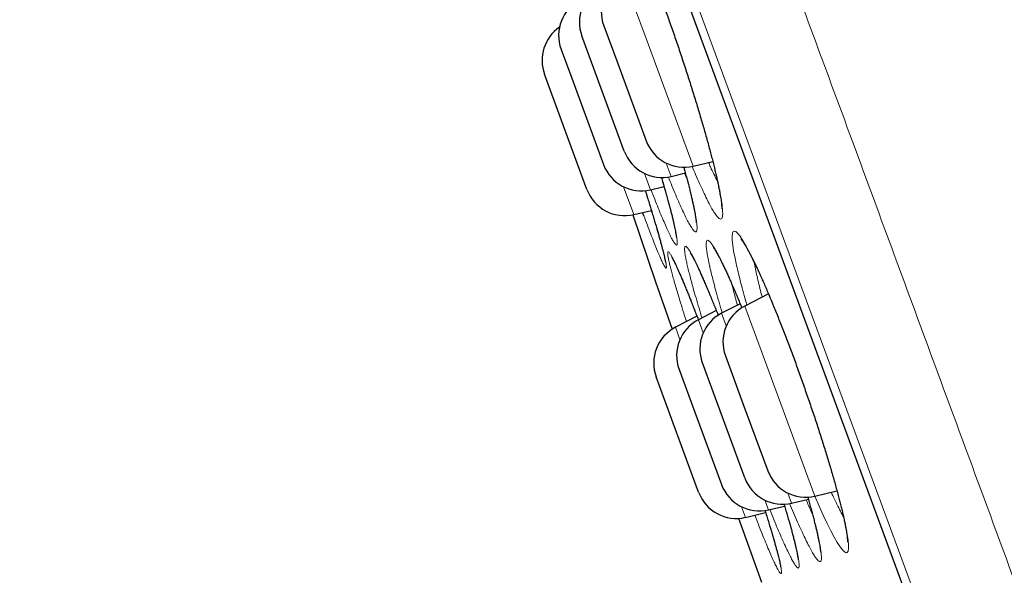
# Model space of a CAD drawing. Header units: millimetres. Extents: x 8 to 949, y 12 to 889.
# Tile 21 of 256: x 119 to 132, y 850 to 857. Entities that reach past the tile are written whole.
import ezdxf

# ---------------------------------------------------------------- set-up
doc = ezdxf.new("R2010")
doc.units = ezdxf.units.MM

msp = doc.modelspace()

# ---------------------------------------------------------------- linework, layer by layer
at = {"color": 252, "linetype": 'Continuous', "lineweight": 0}
for p, q in [((142.815, 816.742), (119.37, 880.298)), ((119.587, 879.419), (142.41, 817.551)), ((126.881, 857.787), (127.167, 857.009)), ((127.167, 857.009), (127.753, 855.423)), ((127.48, 855.295), (127.419, 855.46)), ((127.147, 855.332), (127.222, 855.129)), ((127.016, 854.82), (126.888, 855.166)), ((128.515, 854.224), (128.525, 854.164)), ((128.166, 853.435), (128.108, 853.593)), ((128.396, 853.68), (128.756, 852.703)), ((127.819, 853.51), (127.879, 853.348)), ((127.589, 853.265), (127.534, 853.417)), ((128.756, 852.703), (129.268, 851.316)), ((128.647, 851.266), (128.691, 851.146)), ((128.98, 851.229), (128.934, 851.353)), ((128.406, 851.052), (128.357, 851.183))]:
    msp.add_line(p, q, dxfattribs=at)
at = {"color": 7, "linetype": 'Continuous', "lineweight": 30}
for p, q in [((119.593, 879.398), (142.401, 817.571)), ((126.64, 857.17), (126.814, 856.698)), ((126.896, 855.609), (126.368, 857.042)), ((126.11, 856.875), (126.242, 856.517)), ((126.814, 856.698), (127.169, 855.737)), ((126.432, 855.133), (125.904, 856.566)), ((126.242, 856.517), (126.638, 855.442)), ((127.753, 855.423), (127.998, 855.481)), ((127.48, 855.295), (127.657, 855.337)), ((127.222, 855.129), (127.391, 855.169)), ((127.016, 854.82), (127.234, 854.871)), ((127.14, 854.806), (127.125, 854.845)), ((128.691, 853.832), (128.396, 853.68)), ((128.042, 853.625), (127.819, 853.51)), ((128.338, 853.711), (128.108, 853.593)), ((127.801, 853.554), (127.534, 853.417)), ((128.156, 853.063), (128.374, 852.47)), ((127.579, 852.893), (127.775, 852.362)), ((128.397, 851.542), (127.868, 852.975)), ((127.822, 851.366), (127.293, 852.799)), ((128.374, 852.47), (128.684, 851.63)), ((127.775, 852.362), (128.107, 851.46)), ((128.98, 851.229), (129.188, 851.278)), ((129.268, 851.316), (129.544, 851.381)), ((128.691, 851.146), (128.892, 851.193)), ((128.318, 851.04), (128.603, 850.244)), ((128.406, 851.052), (128.656, 851.111))]:
    msp.add_line(p, q, dxfattribs=at)
at = {"color": 7, "linetype": 'Continuous', "lineweight": 30, "flags": 128}
msp.add_lwpolyline([(127.001, 854.816), (127.287, 853.983), (127.491, 853.392)], dxfattribs=at)
at = {"color": 252, "linetype": 'Continuous', "lineweight": 0, "flags": 128}
msp.add_lwpolyline([(128.279, 854.256), (128.275, 854.277), (128.258, 854.364), (128.247, 854.44), (128.24, 854.503), (128.239, 854.552), (128.242, 854.587), (128.251, 854.608), (128.265, 854.615), (128.284, 854.608), (128.308, 854.586), (128.337, 854.551), (128.37, 854.501), (128.407, 854.439), (128.448, 854.363), (128.493, 854.274), (128.541, 854.173), (128.592, 854.062), (128.646, 853.941), (128.702, 853.81), (128.76, 853.67), (128.819, 853.524), (128.879, 853.371), (128.94, 853.211), (129.002, 853.048), (129.062, 852.882), (129.122, 852.715), (129.181, 852.546), (129.239, 852.378), (129.294, 852.212), (129.347, 852.048), (129.397, 851.888), (129.445, 851.733), (129.489, 851.585), (129.529, 851.445), (129.565, 851.312), (129.597, 851.188), (129.624, 851.075), (129.643, 850.99), (129.659, 850.912), (129.671, 850.843), (129.682, 850.77), (129.687, 850.711), (129.687, 850.664), (129.682, 850.632), (129.672, 850.615), (129.657, 850.611), (129.637, 850.622), (129.612, 850.646), (129.582, 850.685), (129.548, 850.738), (129.51, 850.805), (129.468, 850.884), (129.422, 850.975), (129.373, 851.078), (129.321, 851.192), (129.267, 851.316), (129.267, 851.316)], dxfattribs=at)
at = {"color": 7, "linetype": 'Continuous', "lineweight": 30}
for centre, start, end in [((127.11, 857.343), 117.2488, 200.2488), ((126.837, 857.215), 117.2488, 200.2488), ((126.579, 857.048), 117.2488, 200.2488), ((126.373, 856.739), 124.5554, 200.2488), ((127.638, 855.91), 200.2488, 283.2488), ((127.366, 855.782), 200.2488, 283.2488), ((127.107, 855.615), 200.2488, 283.2488), ((126.901, 855.306), 200.2488, 283.2488), ((128.337, 853.148), 117.2488, 200.2488), ((128.625, 853.236), 117.2488, 200.2488), ((128.048, 853.066), 117.2488, 200.2488), ((127.763, 852.972), 117.2488, 200.2488), ((128.866, 851.715), 200.2488, 283.2488), ((129.153, 851.803), 200.2488, 283.2488), ((128.576, 851.633), 200.2488, 283.2488), ((128.291, 851.539), 200.2488, 283.2488)]:
    msp.add_arc(centre, 0.5, start, end, dxfattribs=at)
at = {"color": 252, "linetype": 'Continuous', "lineweight": 0}
for points, knots in [([(120.149, 881.719), (120.151, 881.713), (120.156, 881.701), (120.192, 881.602), (120.25, 881.445), (120.332, 881.224), (120.436, 880.942), (120.562, 880.601), (120.708, 880.203), (120.877, 879.747), (121.067, 879.231), (121.28, 878.653), (121.516, 878.015), (121.772, 877.32), (122.049, 876.571), (122.343, 875.772), (122.654, 874.928), (122.982, 874.041), (123.327, 873.106), (123.69, 872.121), (124.072, 871.085), (124.472, 870.001), (124.887, 868.875), (125.317, 867.711), (125.757, 866.518), (126.206, 865.299), (126.665, 864.057), (127.133, 862.786), (127.615, 861.482), (128.107, 860.146), (128.611, 858.78), (129.122, 857.396), (129.639, 855.995), (130.158, 854.589), (130.677, 853.18), (131.197, 851.772), (131.718, 850.359), (132.243, 848.935), (132.772, 847.502), (133.303, 846.063), (133.831, 844.63), (134.357, 843.205), (134.875, 841.799), (135.386, 840.416), (135.887, 839.057), (136.382, 837.716), (136.872, 836.388), (137.356, 835.076), (137.832, 833.784), (138.299, 832.52), (138.753, 831.288), (139.192, 830.098), (139.616, 828.95), (140.023, 827.847), (140.415, 826.782), (140.795, 825.753), (141.16, 824.762), (141.511, 823.812), (141.843, 822.911), (142.157, 822.06), (142.45, 821.265), (142.722, 820.528), (142.973, 819.848), (143.204, 819.223), (143.416, 818.649), (143.607, 818.13), (143.778, 817.667), (143.926, 817.265), (144.052, 816.924), (144.154, 816.646), (144.233, 816.432), (144.29, 816.278), (144.322, 816.192), (144.335, 816.157), (144.331, 816.167), (144.331, 816.167)], [0, 0, 0, 0, 0.014, 0.028, 0.042, 0.056, 0.07, 0.08375, 0.0975, 0.11125, 0.125, 0.139, 0.153, 0.167, 0.181, 0.195, 0.20875, 0.2225, 0.23625, 0.25, 0.264, 0.278, 0.292, 0.306, 0.32, 0.33375, 0.3475, 0.36125, 0.375, 0.389, 0.403, 0.417, 0.431, 0.445, 0.45875, 0.4725, 0.48625, 0.5, 0.514, 0.528, 0.542, 0.556, 0.57, 0.58375, 0.5975, 0.61125, 0.625, 0.639, 0.653, 0.667, 0.681, 0.695, 0.70875, 0.7225, 0.73625, 0.75, 0.764, 0.778, 0.792, 0.806, 0.82, 0.83375, 0.8475, 0.86125, 0.875, 0.889, 0.903, 0.917, 0.931, 0.945, 0.95875, 0.9725, 0.98625, 1, 1, 1, 1, 1]), ([(126.778, 858.403), (126.776, 858.41), (126.768, 858.451), (126.755, 858.519), (126.743, 858.598), (126.735, 858.664), (126.732, 858.717), (126.735, 858.756), (126.742, 858.781), (126.754, 858.791), (126.771, 858.788), (126.792, 858.769), (126.819, 858.737), (126.849, 858.69), (126.883, 858.631), (126.922, 858.557), (126.964, 858.471), (127.009, 858.373), (127.058, 858.264), (127.109, 858.144), (127.162, 858.015), (127.217, 857.877), (127.273, 857.731), (127.331, 857.578), (127.389, 857.419), (127.448, 857.256), (127.506, 857.09), (127.564, 856.921), (127.621, 856.752), (127.676, 856.583), (127.73, 856.415), (127.781, 856.249), (127.83, 856.087), (127.876, 855.93), (127.92, 855.779), (127.959, 855.636), (127.995, 855.5), (128.026, 855.373), (128.052, 855.263), (128.073, 855.169), (128.089, 855.088), (128.103, 855.011), (128.114, 854.939), (128.12, 854.876), (128.122, 854.826), (128.119, 854.79), (128.11, 854.769), (128.097, 854.762), (128.079, 854.769), (128.056, 854.79), (128.029, 854.826), (127.997, 854.876), (127.962, 854.939), (127.923, 855.015), (127.88, 855.104), (127.833, 855.206), (127.787, 855.311), (127.755, 855.387), (127.741, 855.422)], [0, 0, 0, 0, 0.0041527, 0.0224903, 0.0408936, 0.0592973, 0.0776354, 0.0959674, 0.1143652, 0.1327633, 0.1510957, 0.1693981, 0.187766, 0.2061346, 0.224438, 0.2427582, 0.2611444, 0.2795309, 0.2978514, 0.3160931, 0.3343997, 0.3527058, 0.3709469, 0.3892209, 0.4075605, 0.4259003, 0.4441744, 0.4623989, 0.4806881, 0.4989772, 0.5172015, 0.5354727, 0.5538092, 0.5721457, 0.5904169, 0.6086868, 0.6270217, 0.6453567, 0.6636267, 0.6787247, 0.693841, 0.7089388, 0.7273364, 0.7457999, 0.7642618, 0.782657, 0.8009748, 0.8193576, 0.8377393, 0.8560555, 0.8744049, 0.8928202, 0.9112351, 0.929584, 0.9478725, 0.9662263, 0.98458, 1, 1, 1, 1]), ([(127.945, 855.468), (127.953, 855.45), (127.976, 855.397), (128.012, 855.323), (128.041, 855.262), (128.055, 855.236), (128.057, 855.232)], [0, 0, 0, 0, 0.198871, 0.570303, 0.940409, 1, 1, 1, 1]), ([(127.637, 855.411), (127.646, 855.38), (127.667, 855.304), (127.696, 855.193), (127.724, 855.085), (127.746, 854.992), (127.763, 854.913), (127.779, 854.838), (127.791, 854.768), (127.8, 854.707), (127.803, 854.659), (127.802, 854.626), (127.796, 854.607), (127.785, 854.602), (127.769, 854.612), (127.748, 854.636), (127.723, 854.674), (127.694, 854.726), (127.66, 854.791), (127.623, 854.869), (127.582, 854.96), (127.537, 855.063), (127.492, 855.172), (127.46, 855.251), (127.445, 855.289)], [0, 0, 0, 0, 0.032299, 0.079777, 0.127086, 0.166177, 0.205316, 0.244406, 0.29201, 0.339785, 0.387555, 0.435153, 0.482547, 0.53011, 0.57767, 0.625061, 0.672538, 0.720184, 0.76783, 0.815306, 0.862629, 0.910121, 0.957612, 1, 1, 1, 1]), ([(127.647, 855.334), (127.656, 855.312), (127.666, 855.288), (127.675, 855.267), (127.676, 855.266)], [0, 0, 0, 0, 0.915053, 1, 1, 1, 1]), ([(127.359, 855.283), (127.371, 855.24), (127.394, 855.16), (127.425, 855.051), (127.452, 854.952), (127.478, 854.855), (127.502, 854.762), (127.522, 854.676), (127.538, 854.602), (127.549, 854.542), (127.556, 854.495), (127.557, 854.462), (127.554, 854.443), (127.546, 854.438), (127.533, 854.448), (127.515, 854.472), (127.493, 854.51), (127.467, 854.561), (127.436, 854.627), (127.401, 854.705), (127.362, 854.796), (127.32, 854.898), (127.276, 855.009), (127.245, 855.091), (127.229, 855.13)], [0, 0, 0, 0, 0.043438, 0.082662, 0.121935, 0.161159, 0.207803, 0.254614, 0.301426, 0.348072, 0.394702, 0.441498, 0.488294, 0.534924, 0.58161, 0.628463, 0.675315, 0.722001, 0.768653, 0.815471, 0.862289, 0.908941, 0.955608, 1, 1, 1, 1]), ([(127.157, 855.12), (127.172, 855.073), (127.201, 854.978), (127.242, 854.846), (127.279, 854.722), (127.312, 854.609), (127.341, 854.507), (127.366, 854.417), (127.386, 854.339), (127.402, 854.273), (127.413, 854.222), (127.42, 854.184), (127.421, 854.16), (127.418, 854.151), (127.41, 854.156), (127.397, 854.175), (127.379, 854.208), (127.357, 854.255), (127.331, 854.316), (127.3, 854.39), (127.265, 854.476), (127.227, 854.575), (127.185, 854.684), (127.155, 854.766), (127.14, 854.806)], [0, 0, 0, 0, 0.045013, 0.090544, 0.136076, 0.181446, 0.226801, 0.272318, 0.317834, 0.36319, 0.408612, 0.454197, 0.499781, 0.545203, 0.590607, 0.636173, 0.681739, 0.727142, 0.772572, 0.818164, 0.863756, 0.909185, 0.954512, 1, 1, 1, 1]), ([(127.961, 854.167), (127.96, 854.173), (127.952, 854.209), (127.939, 854.271), (127.926, 854.344), (127.918, 854.403), (127.915, 854.449), (127.917, 854.481), (127.925, 854.499), (127.937, 854.503), (127.954, 854.492), (127.976, 854.467), (128.003, 854.428), (128.035, 854.376), (128.07, 854.31), (128.11, 854.231), (128.153, 854.14), (128.2, 854.037), (128.25, 853.924), (128.303, 853.799), (128.34, 853.711), (128.359, 853.661), (128.36, 853.659)], [0, 0, 0, 0, 0.009766, 0.064602, 0.119634, 0.174667, 0.229504, 0.284328, 0.339348, 0.39437, 0.449195, 0.50394, 0.55888, 0.613823, 0.668571, 0.723395, 0.778416, 0.833439, 0.888264, 0.942873, 0.997676, 1, 1, 1, 1]), ([(127.487, 854.098), (127.482, 854.12), (127.47, 854.163), (127.456, 854.222), (127.445, 854.274), (127.438, 854.316), (127.436, 854.344), (127.439, 854.358), (127.447, 854.358), (127.46, 854.344), (127.478, 854.315), (127.501, 854.273), (127.528, 854.217), (127.56, 854.147), (127.596, 854.065), (127.636, 853.97), (127.679, 853.864), (127.726, 853.748), (127.772, 853.629), (127.805, 853.545), (127.819, 853.508)], [0, 0, 0, 0, 0.046474, 0.092948, 0.150103, 0.207461, 0.264816, 0.321966, 0.37913, 0.436497, 0.493861, 0.55102, 0.608316, 0.665818, 0.723318, 0.780613, 0.837827, 0.895245, 0.952663, 1, 1, 1, 1]), ([(127.693, 854.139), (127.687, 854.162), (127.676, 854.208), (127.663, 854.27), (127.653, 854.327), (127.647, 854.373), (127.647, 854.405), (127.651, 854.423), (127.661, 854.427), (127.675, 854.417), (127.694, 854.393), (127.718, 854.355), (127.747, 854.302), (127.78, 854.236), (127.817, 854.158), (127.858, 854.067), (127.903, 853.965), (127.951, 853.851), (128.002, 853.727), (128.04, 853.632), (128.062, 853.576), (128.065, 853.567)], [0, 0, 0, 0, 0.046088, 0.092176, 0.148126, 0.204275, 0.26042, 0.316365, 0.372331, 0.428496, 0.484657, 0.540617, 0.596712, 0.653008, 0.709302, 0.765395, 0.821401, 0.877608, 0.933813, 0.989818, 1, 1, 1, 1]), ([(128.422, 853.694), (128.411, 853.734), (128.387, 853.819), (128.355, 853.939), (128.325, 854.055), (128.299, 854.162), (128.286, 854.225), (128.279, 854.256)], [0, 0, 0, 0, 0.18538, 0.388714, 0.592695, 0.796671, 1, 1, 1, 1]), ([(127.67, 853.487), (127.67, 853.488), (127.654, 853.537), (127.626, 853.626), (127.587, 853.753), (127.555, 853.861), (127.528, 853.952), (127.506, 854.03), (127.494, 854.075), (127.487, 854.098)], [0, 0, 0, 0, 0.004491, 0.18965, 0.374813, 0.55932, 0.706158, 0.853161, 1, 1, 1, 1]), ([(127.864, 853.534), (127.852, 853.574), (127.825, 853.661), (127.789, 853.784), (127.757, 853.895), (127.731, 853.988), (127.71, 854.068), (127.699, 854.115), (127.693, 854.139)], [0, 0, 0, 0, 0.167721, 0.358817, 0.549237, 0.699436, 0.849801, 1, 1, 1, 1]), ([(128.115, 853.596), (128.102, 853.642), (128.075, 853.732), (128.041, 853.855), (128.01, 853.97), (127.983, 854.075), (127.969, 854.137), (127.961, 854.167)], [0, 0, 0, 0, 0.204185, 0.402819, 0.602097, 0.801372, 1, 1, 1, 1]), ([(128.525, 854.164), (128.531, 854.135), (128.543, 854.078), (128.565, 853.98), (128.588, 853.885), (128.605, 853.82), (128.613, 853.792)], [0, 0, 0, 0, 0.267222, 0.535294, 0.803372, 1, 1, 1, 1]), ([(128.237, 853.949), (128.242, 853.93), (128.254, 853.88), (128.276, 853.795), (128.295, 853.726), (128.304, 853.694)], [0, 0, 0, 0, 0.241617, 0.651559, 1, 1, 1, 1]), ([(129.181, 851.306), (129.181, 851.305), (129.195, 851.257), (129.219, 851.171), (129.252, 851.049), (129.279, 850.944), (129.301, 850.855), (129.317, 850.78), (129.332, 850.708), (129.343, 850.643), (129.35, 850.586), (129.352, 850.543), (129.348, 850.514), (129.34, 850.5), (129.326, 850.5), (129.308, 850.514), (129.284, 850.541), (129.256, 850.584), (129.224, 850.64), (129.187, 850.709), (129.147, 850.791), (129.102, 850.885), (129.055, 850.991), (129.006, 851.103), (128.971, 851.185), (128.955, 851.224)], [0, 0, 0, 0, 0.0011338, 0.0477768, 0.0944199, 0.1408977, 0.1792818, 0.2177124, 0.256096, 0.3028873, 0.3498465, 0.3968015, 0.443587, 0.4901744, 0.5369271, 0.5836773, 0.6302612, 0.6769448, 0.723796, 0.7706465, 0.817329, 0.8638688, 0.9105749, 0.9572806, 1, 1, 1, 1]), ([(129.159, 851.271), (129.17, 851.246), (129.196, 851.186), (129.222, 851.128), (129.237, 851.098), (129.238, 851.096)], [0, 0, 0, 0, 0.3934071, 0.9577386, 1, 1, 1, 1]), ([(129.472, 851.364), (129.485, 851.337), (129.513, 851.275), (129.555, 851.191), (129.594, 851.114), (129.616, 851.074), (129.626, 851.057)], [0, 0, 0, 0, 0.219703, 0.505049, 0.789378, 1, 1, 1, 1]), ([(128.885, 851.218), (128.897, 851.177), (128.921, 851.099), (128.951, 850.993), (128.978, 850.898), (129.003, 850.804), (129.026, 850.715), (129.045, 850.633), (129.06, 850.563), (129.069, 850.507), (129.073, 850.465), (129.073, 850.436), (129.067, 850.421), (129.056, 850.421), (129.041, 850.435), (129.02, 850.463), (128.995, 850.505), (128.965, 850.56), (128.931, 850.629), (128.893, 850.711), (128.851, 850.805), (128.805, 850.91), (128.758, 851.024), (128.723, 851.108), (128.707, 851.15)], [0, 0, 0, 0, 0.0431629, 0.0823179, 0.1215214, 0.1606767, 0.2072757, 0.2540416, 0.3008089, 0.3474099, 0.3939961, 0.4407484, 0.4875008, 0.5340873, 0.5807448, 0.6275692, 0.6743935, 0.721051, 0.7676844, 0.8144844, 0.8612842, 0.9079175, 0.9545669, 1, 1, 1, 1]), ([(128.648, 851.139), (128.65, 851.132), (128.667, 851.08), (128.692, 850.996), (128.725, 850.889), (128.752, 850.796), (128.778, 850.706), (128.802, 850.62), (128.822, 850.542), (128.838, 850.476), (128.849, 850.424), (128.854, 850.385), (128.855, 850.361), (128.851, 850.35), (128.841, 850.354), (128.827, 850.372), (128.808, 850.404), (128.784, 850.45), (128.756, 850.51), (128.723, 850.583), (128.686, 850.668), (128.645, 850.765), (128.601, 850.874), (128.559, 850.979), (128.531, 851.051), (128.52, 851.079)], [0, 0, 0, 0, 0.006991, 0.053726, 0.093078, 0.132479, 0.171831, 0.218627, 0.26559, 0.312555, 0.359353, 0.406135, 0.453083, 0.500032, 0.546815, 0.593663, 0.640679, 0.687694, 0.734542, 0.781369, 0.828363, 0.875358, 0.922184, 0.969037, 1, 1, 1, 1])]:
    msp.add_open_spline(points, degree=3, knots=knots, dxfattribs=at)
at = {"color": 7, "linetype": 'Continuous', "lineweight": 30}
for points, knots in [([(126.837, 858.692), (126.837, 858.692), (126.837, 858.692), (126.838, 858.691), (126.842, 858.686), (126.848, 858.678), (126.856, 858.665), (126.867, 858.649), (126.879, 858.628), (126.894, 858.602), (126.911, 858.571), (126.929, 858.536), (126.948, 858.497), (126.969, 858.454), (126.991, 858.408), (127.014, 858.357), (127.039, 858.303), (127.064, 858.244), (127.091, 858.183), (127.118, 858.118), (127.146, 858.05), (127.174, 857.98), (127.203, 857.907), (127.233, 857.832), (127.263, 857.755), (127.293, 857.675), (127.324, 857.593), (127.355, 857.509), (127.387, 857.423), (127.418, 857.336), (127.449, 857.248), (127.481, 857.16), (127.512, 857.07), (127.543, 856.98), (127.574, 856.889), (127.604, 856.798), (127.634, 856.707), (127.664, 856.616), (127.693, 856.525), (127.722, 856.435), (127.75, 856.345), (127.778, 856.257), (127.804, 856.17), (127.83, 856.084), (127.855, 856), (127.879, 855.917), (127.902, 855.837), (127.924, 855.758), (127.945, 855.681), (127.965, 855.607), (127.984, 855.535), (128.002, 855.467), (128.018, 855.401), (128.033, 855.338), (128.047, 855.278), (128.059, 855.222), (128.07, 855.17), (128.08, 855.122), (128.088, 855.077), (128.095, 855.037), (128.101, 855.001), (128.105, 854.97), (128.108, 854.943), (128.109, 854.923), (128.11, 854.908), (128.11, 854.898), (128.11, 854.893), (128.11, 854.893), (128.11, 854.892)], [0, 0, 0, 0, 0.000304, 0.00968, 0.020048, 0.03114, 0.043266, 0.056312, 0.07015, 0.084627, 0.099596, 0.114919, 0.130478, 0.146172, 0.161958, 0.177754, 0.1938, 0.210016, 0.226348, 0.242747, 0.259161, 0.275533, 0.291823, 0.308054, 0.324406, 0.340845, 0.357347, 0.373884, 0.39043, 0.40695, 0.423421, 0.43982, 0.456208, 0.472706, 0.489207, 0.505713, 0.522226, 0.53875, 0.555286, 0.571838, 0.588352, 0.604818, 0.621271, 0.637717, 0.654164, 0.670616, 0.687078, 0.703555, 0.720046, 0.736454, 0.752831, 0.769198, 0.785545, 0.80186, 0.818128, 0.834332, 0.850452, 0.866452, 0.88233, 0.898051, 0.913568, 0.928806, 0.943668, 0.958025, 0.970209, 0.981536, 0.99192, 1, 1, 1, 1]), ([(127.636, 855.411), (127.641, 855.393), (127.653, 855.352), (127.669, 855.29), (127.687, 855.225), (127.703, 855.162), (127.718, 855.103), (127.731, 855.047), (127.743, 854.995), (127.754, 854.946), (127.763, 854.902), (127.771, 854.862), (127.778, 854.826), (127.783, 854.795), (127.787, 854.768), (127.789, 854.747), (127.791, 854.732), (127.791, 854.723), (127.791, 854.717), (127.791, 854.717), (127.791, 854.716)], [0, 0, 0, 0, 0.045861, 0.10872, 0.171525, 0.234232, 0.296791, 0.359143, 0.421217, 0.482891, 0.544101, 0.604786, 0.664775, 0.723789, 0.78145, 0.837245, 0.884577, 0.928411, 0.968298, 1, 1, 1, 1]), ([(127.358, 855.283), (127.365, 855.259), (127.379, 855.211), (127.399, 855.142), (127.418, 855.075), (127.435, 855.012), (127.452, 854.951), (127.467, 854.894), (127.481, 854.84), (127.494, 854.79), (127.505, 854.743), (127.515, 854.701), (127.523, 854.663), (127.53, 854.629), (127.536, 854.6), (127.54, 854.576), (127.543, 854.557), (127.545, 854.544), (127.545, 854.537), (127.545, 854.533), (127.545, 854.534), (127.545, 854.534)], [0, 0, 0, 0, 0.0580148, 0.1177256, 0.1773478, 0.2368507, 0.2961491, 0.3553434, 0.4144175, 0.4733038, 0.5319147, 0.5901353, 0.6478129, 0.7047387, 0.7606193, 0.8154036, 0.8680157, 0.911928, 0.9520275, 0.9878773, 1, 1, 1, 1]), ([(127.157, 855.12), (127.164, 855.098), (127.179, 855.051), (127.2, 854.98), (127.223, 854.907), (127.244, 854.838), (127.264, 854.771), (127.283, 854.708), (127.3, 854.647), (127.317, 854.59), (127.332, 854.537), (127.346, 854.487), (127.359, 854.44), (127.37, 854.398), (127.38, 854.359), (127.389, 854.325), (127.396, 854.295), (127.401, 854.27), (127.405, 854.251), (127.408, 854.237), (127.409, 854.229), (127.41, 854.224), (127.41, 854.224), (127.41, 854.224)], [0, 0, 0, 0, 0.044712, 0.097593, 0.150459, 0.203285, 0.256047, 0.308718, 0.361235, 0.413688, 0.466046, 0.518249, 0.570275, 0.622084, 0.67361, 0.724747, 0.775322, 0.824922, 0.872764, 0.91325, 0.950162, 0.982814, 1, 1, 1, 1]), ([(128.349, 854.517), (128.349, 854.517), (128.348, 854.517), (128.35, 854.515), (128.354, 854.511), (128.36, 854.502), (128.369, 854.49), (128.38, 854.473), (128.393, 854.452), (128.409, 854.426), (128.426, 854.396), (128.445, 854.361), (128.466, 854.323), (128.487, 854.28), (128.51, 854.233), (128.535, 854.183), (128.56, 854.129), (128.587, 854.071), (128.614, 854.01), (128.643, 853.945), (128.672, 853.877), (128.702, 853.807), (128.732, 853.735), (128.763, 853.66), (128.794, 853.583), (128.826, 853.504), (128.858, 853.422), (128.891, 853.339), (128.923, 853.254), (128.956, 853.167), (128.989, 853.08), (129.022, 852.991), (129.054, 852.902), (129.086, 852.813), (129.119, 852.722), (129.15, 852.632), (129.182, 852.541), (129.213, 852.451), (129.244, 852.36), (129.274, 852.271), (129.303, 852.182), (129.331, 852.095), (129.358, 852.009), (129.385, 851.924), (129.411, 851.841), (129.436, 851.759), (129.46, 851.678), (129.483, 851.599), (129.505, 851.523), (129.526, 851.449), (129.546, 851.377), (129.564, 851.308), (129.581, 851.243), (129.597, 851.18), (129.611, 851.121), (129.624, 851.066), (129.635, 851.014), (129.645, 850.967), (129.654, 850.923), (129.661, 850.883), (129.666, 850.848), (129.67, 850.817), (129.673, 850.792), (129.675, 850.772), (129.675, 850.757), (129.675, 850.748), (129.675, 850.744), (129.675, 850.743), (129.675, 850.743)], [0, 0, 0, 0, 0.000807, 0.010313, 0.02075, 0.032161, 0.044273, 0.057316, 0.071148, 0.085627, 0.100607, 0.115956, 0.131558, 0.147311, 0.163144, 0.179016, 0.195033, 0.211239, 0.22758, 0.244005, 0.260464, 0.276902, 0.293271, 0.309555, 0.325854, 0.342295, 0.358808, 0.375369, 0.391949, 0.408515, 0.425042, 0.441507, 0.45791, 0.474435, 0.490962, 0.507494, 0.524031, 0.540576, 0.557132, 0.573702, 0.59027, 0.606595, 0.622917, 0.6393, 0.655738, 0.672225, 0.688751, 0.705304, 0.721871, 0.738433, 0.754973, 0.771474, 0.787916, 0.804282, 0.820551, 0.836701, 0.852708, 0.868545, 0.884281, 0.899975, 0.915457, 0.930649, 0.945453, 0.959739, 0.971838, 0.983085, 0.993402, 1, 1, 1, 1]), ([(127.717, 854.345), (127.717, 854.345), (127.717, 854.345), (127.719, 854.342), (127.724, 854.335), (127.731, 854.324), (127.739, 854.309), (127.75, 854.29), (127.763, 854.265), (127.778, 854.237), (127.794, 854.204), (127.812, 854.166), (127.831, 854.125), (127.851, 854.08), (127.873, 854.03), (127.896, 853.977), (127.921, 853.92), (127.946, 853.86), (127.972, 853.797), (127.999, 853.731), (128.027, 853.662), (128.049, 853.608), (128.062, 853.575), (128.065, 853.567)], [0, 0, 0, 0, 0.017871, 0.050989, 0.088142, 0.129204, 0.173769, 0.221234, 0.270924, 0.322192, 0.374498, 0.427516, 0.48109, 0.535623, 0.590852, 0.646554, 0.702528, 0.758591, 0.814527, 0.870221, 0.92585, 0.981854, 1, 1, 1, 1]), ([(128.005, 854.41), (128.005, 854.41), (128.005, 854.411), (128.007, 854.408), (128.012, 854.402), (128.018, 854.392), (128.027, 854.378), (128.038, 854.36), (128.052, 854.337), (128.067, 854.31), (128.084, 854.277), (128.102, 854.241), (128.123, 854.2), (128.144, 854.156), (128.167, 854.107), (128.19, 854.055), (128.215, 854), (128.241, 853.941), (128.268, 853.878), (128.296, 853.813), (128.325, 853.744), (128.346, 853.692), (128.358, 853.663), (128.359, 853.659)], [0, 0, 0, 0, 0.012816, 0.046607, 0.083987, 0.125, 0.168445, 0.215201, 0.264671, 0.316298, 0.369555, 0.423976, 0.479164, 0.53479, 0.590597, 0.64644, 0.702697, 0.759576, 0.8169, 0.874499, 0.932208, 0.989835, 1, 1, 1, 1]), ([(127.488, 854.29), (127.488, 854.289), (127.488, 854.289), (127.491, 854.285), (127.495, 854.277), (127.502, 854.265), (127.51, 854.248), (127.521, 854.227), (127.533, 854.201), (127.548, 854.171), (127.563, 854.137), (127.58, 854.098), (127.599, 854.055), (127.619, 854.009), (127.64, 853.958), (127.662, 853.904), (127.686, 853.846), (127.71, 853.785), (127.736, 853.721), (127.762, 853.654), (127.789, 853.585), (127.808, 853.537), (127.818, 853.511), (127.818, 853.51)], [0, 0, 0, 0, 0.025053, 0.058668, 0.096748, 0.139032, 0.184934, 0.233694, 0.284537, 0.336784, 0.389883, 0.44351, 0.49737, 0.552024, 0.607321, 0.663059, 0.719056, 0.775143, 0.831118, 0.886839, 0.942321, 0.998098, 1, 1, 1, 1]), ([(129.18, 851.306), (129.186, 851.284), (129.199, 851.238), (129.217, 851.172), (129.235, 851.107), (129.251, 851.046), (129.266, 850.988), (129.28, 850.933), (129.292, 850.882), (129.303, 850.835), (129.312, 850.791), (129.32, 850.752), (129.327, 850.718), (129.332, 850.688), (129.335, 850.663), (129.337, 850.644), (129.338, 850.63), (129.339, 850.622), (129.339, 850.617), (129.339, 850.618), (129.339, 850.618)], [0, 0, 0, 0, 0.059384, 0.122579, 0.185715, 0.248744, 0.311614, 0.374258, 0.436599, 0.498536, 0.559922, 0.620675, 0.680646, 0.73953, 0.796916, 0.852259, 0.898788, 0.941727, 0.98073, 1, 1, 1, 1]), ([(128.884, 851.218), (128.891, 851.196), (128.905, 851.15), (128.924, 851.083), (128.943, 851.019), (128.96, 850.957), (128.977, 850.899), (128.991, 850.844), (129.005, 850.793), (129.017, 850.745), (129.027, 850.702), (129.036, 850.662), (129.044, 850.627), (129.05, 850.597), (129.055, 850.571), (129.058, 850.551), (129.06, 850.536), (129.061, 850.527), (129.061, 850.522), (129.061, 850.522), (129.061, 850.522)], [0, 0, 0, 0, 0.058963, 0.121429, 0.183782, 0.245986, 0.307957, 0.369772, 0.431409, 0.492781, 0.553774, 0.614234, 0.673956, 0.732659, 0.789951, 0.845762, 0.8927, 0.935955, 0.975036, 1, 1, 1, 1]), ([(128.647, 851.139), (128.647, 851.139), (128.655, 851.115), (128.67, 851.068), (128.691, 851), (128.71, 850.936), (128.729, 850.874), (128.746, 850.816), (128.762, 850.762), (128.776, 850.71), (128.789, 850.663), (128.801, 850.619), (128.812, 850.579), (128.82, 850.544), (128.828, 850.513), (128.834, 850.486), (128.838, 850.466), (128.84, 850.451), (128.842, 850.441), (128.843, 850.435), (128.843, 850.434), (128.843, 850.434)], [0, 0, 0, 0, 0.000263, 0.061633, 0.122952, 0.184188, 0.245311, 0.306238, 0.367009, 0.427669, 0.488144, 0.54834, 0.60813, 0.667341, 0.72573, 0.782947, 0.838428, 0.885929, 0.929687, 0.968972, 1, 1, 1, 1])]:
    msp.add_open_spline(points, degree=3, knots=knots, dxfattribs=at)

doc.saveas('drawing.dxf')
